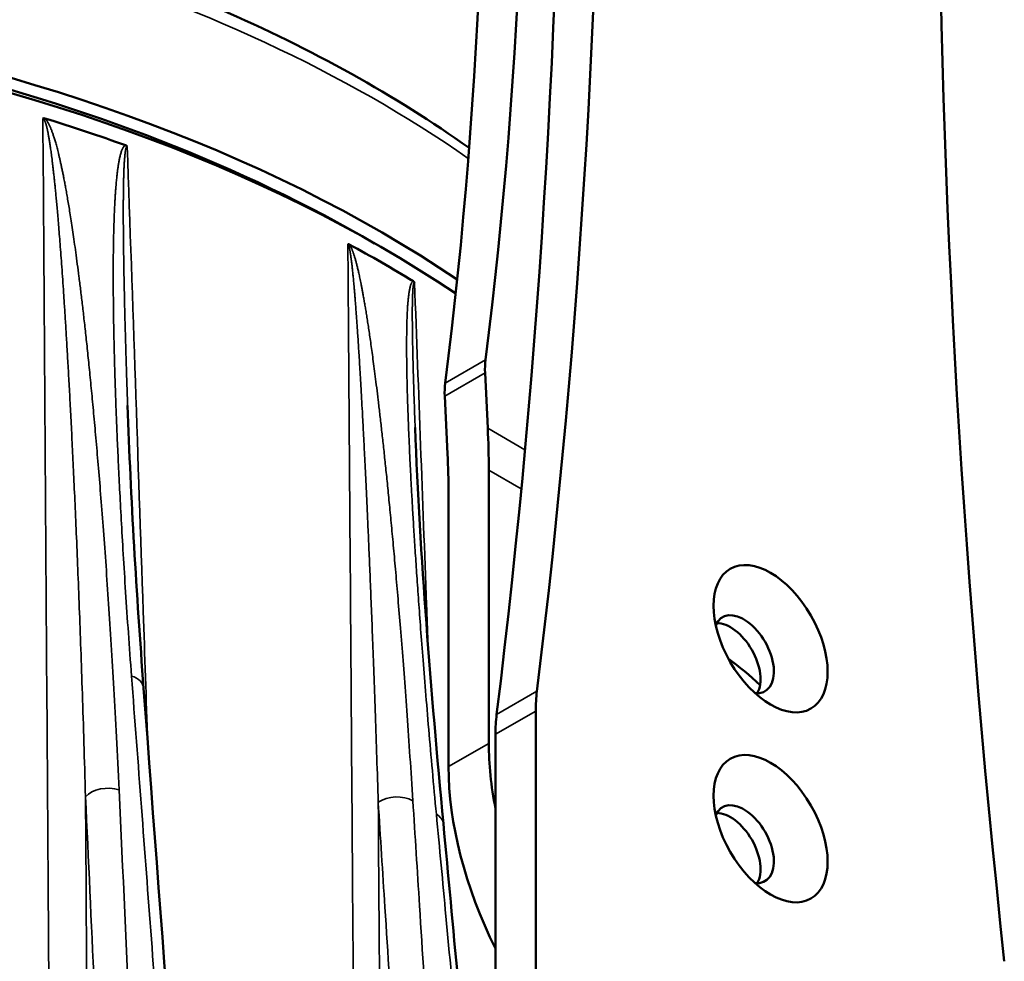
# Model space of a CAD drawing. Header units: millimetres. Extents: x 40 to 2195, y 40 to 1687.
# Tile 146 of 185: x 1577 to 1629, y 381 to 431. Entities that reach past the tile are written whole.
import ezdxf

# ---------------------------------------------------------------- set-up
doc = ezdxf.new("R2010")
doc.units = ezdxf.units.MM
doc.header["$LTSCALE"] = 8
doc.layers.add('Visible (ISO)', color=7, linetype='Continuous', lineweight=50)
doc.layers.add('Visible Narrow (ISO)', color=7, linetype='Continuous', lineweight=35)

msp = doc.modelspace()

# ---------------------------------------------------------------- linework, layer by layer
at = {"layer": 'Visible (ISO)'}
for p, q in [((1601.648, 409.041), (1601.506, 411.956)), ((1599.53, 407.684), (1599.381, 410.73)), ((1601.701, 392.441), (1601.701, 406.835)), ((1599.58, 391.216), (1599.58, 405.61)), ((1604.176, 377.834), (1604.176, 394.144)), ((1602.055, 376.609), (1602.055, 392.919))]:
    msp.add_line(p, q, dxfattribs=at)
for centre, major_axis, ratio, start_param, end_param in [((1208.196, 684.542), (282.5, -489.304), 0.57735, 0.653426, 0.91737), ((1352.126, 606.45), (-191.35, 299.415), 0.544888, 3.719619, 4.085234), ((1206.075, 683.318), (282.5, -489.304), 0.57735, 0.653426, 0.91737), ((1350.002, 605.224), (-191.35, 299.415), 0.544888, 3.719619, 4.085234), ((2024.905, 213.016), (-282.5, 489.304), 0.57735, 0.653426, 0.91737), ((1543.011, 388.766), (-74.974, 0), 0.57735, 3.848115, 6.274097), ((1543.011, 387.95), (-75, 0), 0.57735, 3.850137, 6.264668), ((1543.011, 388.766), (74, 0), 0.57735, 0.778664, 2.362929), ((1580.351, 422.102), (-2.148, 3.25), 0.140577, 6.113572, 6.26906), ((1543.011, 387.133), (-75.026, 0), 0.57735, 4.157063, 4.22254), ((1543.012, 387.951), (-73.998, 0), 0.57735, 3.945914, 3.945918), ((1543.011, 387.133), (-75.026, 0), 0.57735, 3.895266, 3.958723), ((1605.052, 409.909), (2.705, -4.222), 0.544852, 3.7185, 3.901038), ((1602.927, 408.683), (-2.705, 4.222), 0.544852, 0.576908, 0.759445), ((1566.346, 386.422), (25, 43.301), 0.57735, 5.497787, 5.55261), ((1566.346, 386.422), (-23.5, -40.703), 0.57735, 2.356194, 2.411018), ((1615.136, 397.136), (-1.125, 1.949), 0.57735, 2.737878, 6.6869), ((1614.429, 396.727), (1.125, -1.949), 0.57735, 0.319687, 2.821905), ((1613.015, 385.909), (-7.25, 12.557), 0.57735, 5.202611, 5.368744), ((1611.247, 390.062), (-5, 8.66), 0.57735, 0.653426, 0.785398), ((1609.126, 388.837), (5, -8.66), 0.57735, 3.795019, 3.926991), ((1613.015, 385.909), (-8, 13.856), 0.57735, 0.785398, 1.036054), ((1610.894, 384.684), (8, -13.856), 0.57735, 3.926991, 4.601121), ((1615.136, 387.133), (-1.125, 1.949), 0.57735, 2.737878, 6.6869), ((1614.429, 386.725), (1.125, -1.949), 0.57735, 0.319687, 2.821905)]:
    msp.add_ellipse(centre, major_axis=major_axis, ratio=ratio, start_param=start_param, end_param=end_param, dxfattribs=at)
for centre in [(1616.55, 397.952), (1616.55, 387.95)]:
    msp.add_ellipse(centre, major_axis=(-2.125, 3.681), ratio=0.57735, dxfattribs=at)
for points, knots in [([(1548.81, 439.578), (1555.76, 439.262), (1562.633, 438.375), (1575.7, 435.523), (1581.894, 433.557), (1592.37, 429.012), (1596.798, 426.552), (1600.667, 423.799)], [2.4347398, 2.4347398, 2.4347398, 2.4347398, 2.7176703, 2.7176703, 3.0006008, 3.0006008, 3.2453933, 3.2453933, 3.2453933, 3.2453933]), ([(1582.567, 423.941), (1582.583, 423.935), (1582.597, 423.928), (1582.612, 423.918), (1582.628, 423.908), (1582.644, 423.895), (1582.656, 423.877)], [0, 0, 0, 0, 0.5, 0.5, 0.5, 1, 1, 1, 1]), ([(1597.719, 416.776), (1597.732, 416.768), (1597.744, 416.759), (1597.756, 416.747), (1597.768, 416.735), (1597.781, 416.719), (1597.791, 416.7)], [0, 0, 0, 0, 0.5, 0.5, 0.5, 1, 1, 1, 1])]:
    msp.add_open_spline(points, degree=3, knots=knots, dxfattribs=at)
for points in [[(1594.277, 418.729), (1594.284, 418.733), (1594.297, 418.737), (1594.324, 418.733), (1594.343, 418.724), (1594.353, 418.719)], [(1582.672, 410.239), (1582.842, 405.319), (1583.14, 400.347), (1583.516, 395.351)], [(1597.821, 409.082), (1598.076, 402.291), (1598.648, 395.271), (1599.309, 388.214)], [(1583.516, 395.351), (1584.569, 381.354), (1585.622, 367.356), (1586.674, 353.358)], [(1599.309, 388.214), (1599.822, 382.734), (1600.335, 377.254), (1600.847, 371.774)]]:
    msp.add_open_spline(points, degree=3, dxfattribs=at)
at = {"layer": 'Visible Narrow (ISO)'}
for p, q in [((1601.529, 412.644), (1599.405, 411.418)), ((1601.506, 411.956), (1599.381, 410.73)), ((1601.648, 409.041), (1603.608, 407.909)), ((1601.701, 406.835), (1603.416, 405.845)), ((1604.237, 395.183), (1602.116, 393.958)), ((1604.176, 394.144), (1602.055, 392.919)), ((1599.58, 391.216), (1601.701, 392.441))]:
    msp.add_line(p, q, dxfattribs=at)
for centre, major_axis, ratio, start_param, end_param in [((1543.011, 395.749), (74.75, 0), 0.57735, 0.690804, 1.493263), ((1582.219, 395.254), (1.296, 0.098), 0.629194, 0, 0.98992), ((1581.58, 389.246), (1.299, 0.061), 0.640016, 1.022896, 2.589176), ((1596.797, 388.795), (1.297, 0.082), 0.635101, 0.758835, 2.316974), ((1598.015, 388.093), (1.294, 0.121), 0.615024, 0, 0.717795)]:
    msp.add_ellipse(centre, major_axis=major_axis, ratio=ratio, start_param=start_param, end_param=end_param, dxfattribs=at)
for points, knots in [([(1578.209, 425.356), (1578.273, 416.083), (1578.338, 406.708), (1578.402, 397.316), (1578.467, 387.925), (1578.532, 378.517), (1578.598, 368.835), (1578.708, 352.768), (1578.823, 335.923), (1578.944, 318.207), (1578.96, 315.919), (1578.975, 313.616), (1578.991, 311.3)], [0, 0, 0, 0, 0.25, 0.25, 0.25, 0.5, 0.5, 0.5, 0.9148575, 0.9148575, 0.9148575, 0.968443, 0.968443, 0.968443, 0.968443]), ([(1582.223, 389.987), (1582.178, 390.954), (1582.132, 391.882), (1582.086, 392.767), (1582.04, 393.653), (1581.994, 394.497), (1581.948, 395.306), (1581.902, 396.116), (1581.856, 396.89), (1581.81, 397.635), (1581.764, 398.379), (1581.718, 399.093), (1581.672, 399.784), (1581.626, 400.474), (1581.581, 401.141), (1581.535, 401.786), (1581.489, 402.43), (1581.444, 403.053), (1581.399, 403.65), (1581.354, 404.247), (1581.31, 404.818), (1581.267, 405.364), (1581.223, 405.91), (1581.181, 406.429), (1581.139, 406.927), (1581.097, 407.424), (1581.057, 407.899), (1581.017, 408.355), (1580.976, 408.811), (1580.937, 409.247), (1580.899, 409.666), (1580.86, 410.084), (1580.822, 410.485), (1580.785, 410.871), (1580.748, 411.256), (1580.712, 411.624), (1580.676, 411.978), (1580.641, 412.332), (1580.606, 412.672), (1580.572, 412.997), (1580.538, 413.323), (1580.504, 413.635), (1580.472, 413.935), (1580.439, 414.235), (1580.407, 414.523), (1580.375, 414.8), (1580.344, 415.077), (1580.313, 415.343), (1580.283, 415.6), (1580.253, 415.857), (1580.223, 416.104), (1580.194, 416.344), (1580.165, 416.583), (1580.136, 416.814), (1580.107, 417.038), (1580.079, 417.262), (1580.051, 417.479), (1580.023, 417.688), (1579.996, 417.897), (1579.969, 418.099), (1579.942, 418.293), (1579.915, 418.488), (1579.889, 418.675), (1579.864, 418.854), (1579.838, 419.034), (1579.813, 419.206), (1579.789, 419.371), (1579.765, 419.536), (1579.741, 419.693), (1579.718, 419.843), (1579.695, 419.993), (1579.673, 420.136), (1579.651, 420.273), (1579.63, 420.41), (1579.609, 420.54), (1579.588, 420.664), (1579.568, 420.789), (1579.548, 420.907), (1579.529, 421.02), (1579.509, 421.134), (1579.491, 421.242), (1579.473, 421.345), (1579.454, 421.448), (1579.437, 421.547), (1579.42, 421.641), (1579.402, 421.736), (1579.386, 421.826), (1579.369, 421.913), (1579.353, 422), (1579.337, 422.084), (1579.321, 422.165), (1579.306, 422.246), (1579.29, 422.323), (1579.275, 422.399), (1579.26, 422.474), (1579.245, 422.547), (1579.23, 422.618), (1579.216, 422.689), (1579.201, 422.758), (1579.187, 422.824), (1579.173, 422.891), (1579.159, 422.955), (1579.145, 423.017), (1579.131, 423.08), (1579.118, 423.14), (1579.104, 423.198), (1579.091, 423.257), (1579.078, 423.313), (1579.065, 423.368), (1579.052, 423.422), (1579.039, 423.475), (1579.026, 423.526), (1579.014, 423.577), (1579.001, 423.627), (1578.989, 423.674), (1578.977, 423.722), (1578.965, 423.768), (1578.953, 423.813), (1578.941, 423.857), (1578.93, 423.901), (1578.918, 423.942), (1578.907, 423.984), (1578.895, 424.024), (1578.884, 424.063), (1578.873, 424.102), (1578.862, 424.14), (1578.851, 424.176), (1578.841, 424.213), (1578.83, 424.248), (1578.82, 424.282), (1578.809, 424.316), (1578.799, 424.348), (1578.789, 424.38), (1578.778, 424.412), (1578.768, 424.442), (1578.759, 424.471), (1578.749, 424.501), (1578.739, 424.529), (1578.73, 424.557), (1578.72, 424.584), (1578.711, 424.61), (1578.701, 424.636), (1578.692, 424.662), (1578.683, 424.686), (1578.674, 424.71), (1578.665, 424.734), (1578.656, 424.757), (1578.647, 424.779), (1578.638, 424.801), (1578.629, 424.823), (1578.62, 424.844), (1578.611, 424.865), (1578.603, 424.885), (1578.594, 424.905), (1578.585, 424.925), (1578.577, 424.944), (1578.568, 424.962), (1578.559, 424.981), (1578.55, 424.999), (1578.542, 425.017), (1578.533, 425.035), (1578.524, 425.052), (1578.515, 425.07), (1578.506, 425.087), (1578.497, 425.104), (1578.487, 425.121), (1578.478, 425.137), (1578.468, 425.154), (1578.458, 425.171), (1578.448, 425.187), (1578.437, 425.203), (1578.426, 425.219), (1578.416, 425.235), (1578.404, 425.251), (1578.392, 425.267), (1578.38, 425.282), (1578.368, 425.297), (1578.354, 425.312), (1578.341, 425.327), (1578.326, 425.342), (1578.311, 425.356)], [0, 0, 0, 0, 0.016667, 0.016667, 0.016667, 0.033333, 0.033333, 0.033333, 0.05, 0.05, 0.05, 0.066667, 0.066667, 0.066667, 0.083333, 0.083333, 0.083333, 0.1, 0.1, 0.1, 0.116667, 0.116667, 0.116667, 0.133333, 0.133333, 0.133333, 0.15, 0.15, 0.15, 0.166667, 0.166667, 0.166667, 0.183333, 0.183333, 0.183333, 0.2, 0.2, 0.2, 0.216667, 0.216667, 0.216667, 0.233333, 0.233333, 0.233333, 0.25, 0.25, 0.25, 0.266667, 0.266667, 0.266667, 0.283333, 0.283333, 0.283333, 0.3, 0.3, 0.3, 0.316667, 0.316667, 0.316667, 0.333333, 0.333333, 0.333333, 0.35, 0.35, 0.35, 0.366667, 0.366667, 0.366667, 0.383333, 0.383333, 0.383333, 0.4, 0.4, 0.4, 0.416667, 0.416667, 0.416667, 0.433333, 0.433333, 0.433333, 0.45, 0.45, 0.45, 0.466667, 0.466667, 0.466667, 0.483333, 0.483333, 0.483333, 0.5, 0.5, 0.5, 0.516667, 0.516667, 0.516667, 0.533333, 0.533333, 0.533333, 0.55, 0.55, 0.55, 0.566667, 0.566667, 0.566667, 0.583333, 0.583333, 0.583333, 0.6, 0.6, 0.6, 0.616667, 0.616667, 0.616667, 0.633333, 0.633333, 0.633333, 0.65, 0.65, 0.65, 0.666667, 0.666667, 0.666667, 0.683333, 0.683333, 0.683333, 0.7, 0.7, 0.7, 0.716667, 0.716667, 0.716667, 0.733333, 0.733333, 0.733333, 0.75, 0.75, 0.75, 0.766667, 0.766667, 0.766667, 0.783333, 0.783333, 0.783333, 0.8, 0.8, 0.8, 0.816667, 0.816667, 0.816667, 0.833333, 0.833333, 0.833333, 0.85, 0.85, 0.85, 0.866667, 0.866667, 0.866667, 0.883333, 0.883333, 0.883333, 0.9, 0.9, 0.9, 0.916667, 0.916667, 0.916667, 0.933333, 0.933333, 0.933333, 0.95, 0.95, 0.95, 0.966667, 0.966667, 0.966667, 0.983333, 0.983333, 0.983333, 1, 1, 1, 1]), ([(1582.567, 423.941), (1582.549, 423.935), (1582.534, 423.925), (1582.52, 423.914), (1582.506, 423.902), (1582.492, 423.889), (1582.479, 423.874), (1582.465, 423.858), (1582.453, 423.84), (1582.441, 423.82), (1582.429, 423.8), (1582.417, 423.779), (1582.405, 423.755), (1582.394, 423.732), (1582.383, 423.707), (1582.373, 423.68), (1582.362, 423.654), (1582.352, 423.626), (1582.342, 423.598), (1582.333, 423.569), (1582.323, 423.539), (1582.314, 423.509), (1582.305, 423.478), (1582.297, 423.447), (1582.289, 423.416), (1582.28, 423.384), (1582.273, 423.351), (1582.265, 423.319), (1582.258, 423.286), (1582.25, 423.253), (1582.243, 423.22), (1582.237, 423.187), (1582.23, 423.154), (1582.224, 423.121), (1582.217, 423.088), (1582.211, 423.055), (1582.206, 423.022), (1582.2, 422.99), (1582.195, 422.958), (1582.19, 422.926), (1582.184, 422.894), (1582.179, 422.862), (1582.175, 422.831), (1582.17, 422.799), (1582.165, 422.768), (1582.161, 422.736), (1582.156, 422.705), (1582.152, 422.673), (1582.148, 422.64), (1582.143, 422.608), (1582.139, 422.575), (1582.135, 422.541), (1582.131, 422.507), (1582.127, 422.472), (1582.122, 422.436), (1582.118, 422.4), (1582.114, 422.363), (1582.11, 422.324), (1582.105, 422.285), (1582.101, 422.245), (1582.097, 422.202), (1582.092, 422.16), (1582.088, 422.115), (1582.084, 422.069), (1582.079, 422.022), (1582.075, 421.973), (1582.07, 421.922), (1582.066, 421.87), (1582.061, 421.816), (1582.056, 421.759), (1582.052, 421.701), (1582.047, 421.641), (1582.042, 421.577), (1582.038, 421.514), (1582.033, 421.447), (1582.028, 421.376), (1582.023, 421.305), (1582.018, 421.231), (1582.014, 421.152), (1582.009, 421.073), (1582.004, 420.991), (1582, 420.903), (1581.995, 420.816), (1581.99, 420.725), (1581.986, 420.628), (1581.981, 420.532), (1581.977, 420.43), (1581.972, 420.324), (1581.968, 420.217), (1581.964, 420.106), (1581.96, 419.988), (1581.955, 419.871), (1581.952, 419.748), (1581.948, 419.62), (1581.944, 419.491), (1581.941, 419.356), (1581.938, 419.215), (1581.934, 419.074), (1581.931, 418.926), (1581.929, 418.772), (1581.926, 418.618), (1581.924, 418.457), (1581.922, 418.289), (1581.92, 418.12), (1581.918, 417.945), (1581.917, 417.762), (1581.916, 417.578), (1581.915, 417.387), (1581.915, 417.187), (1581.915, 416.987), (1581.915, 416.778), (1581.916, 416.561), (1581.917, 416.344), (1581.919, 416.119), (1581.921, 415.889), (1581.923, 415.658), (1581.925, 415.421), (1581.929, 415.178), (1581.932, 414.935), (1581.936, 414.686), (1581.941, 414.428), (1581.945, 414.17), (1581.95, 413.904), (1581.957, 413.628), (1581.963, 413.352), (1581.97, 413.066), (1581.977, 412.769), (1581.985, 412.472), (1581.994, 412.164), (1582.004, 411.843), (1582.013, 411.522), (1582.024, 411.188), (1582.036, 410.84), (1582.048, 410.492), (1582.061, 410.13), (1582.076, 409.751), (1582.09, 409.373), (1582.106, 408.979), (1582.124, 408.566), (1582.142, 408.153), (1582.161, 407.722), (1582.182, 407.267), (1582.203, 406.813), (1582.227, 406.335), (1582.252, 405.829), (1582.278, 405.323), (1582.307, 404.788), (1582.338, 404.219), (1582.37, 403.65), (1582.404, 403.047), (1582.443, 402.409), (1582.481, 401.772), (1582.523, 401.099), (1582.569, 400.405), (1582.614, 399.71), (1582.662, 398.994), (1582.714, 398.258), (1582.766, 397.522), (1582.821, 396.766), (1582.879, 395.989)], [0.0000094, 0.0000094, 0.0000094, 0.0000094, 0.0188679, 0.0188679, 0.0188679, 0.0377358, 0.0377358, 0.0377358, 0.0566038, 0.0566038, 0.0566038, 0.0754717, 0.0754717, 0.0754717, 0.0943396, 0.0943396, 0.0943396, 0.1132075, 0.1132075, 0.1132075, 0.1320755, 0.1320755, 0.1320755, 0.1509434, 0.1509434, 0.1509434, 0.1698113, 0.1698113, 0.1698113, 0.1886792, 0.1886792, 0.1886792, 0.2075472, 0.2075472, 0.2075472, 0.2264151, 0.2264151, 0.2264151, 0.245283, 0.245283, 0.245283, 0.2641509, 0.2641509, 0.2641509, 0.2830189, 0.2830189, 0.2830189, 0.3018868, 0.3018868, 0.3018868, 0.3207547, 0.3207547, 0.3207547, 0.3396226, 0.3396226, 0.3396226, 0.3584906, 0.3584906, 0.3584906, 0.3773585, 0.3773585, 0.3773585, 0.3962264, 0.3962264, 0.3962264, 0.4150943, 0.4150943, 0.4150943, 0.4339623, 0.4339623, 0.4339623, 0.4528302, 0.4528302, 0.4528302, 0.4716981, 0.4716981, 0.4716981, 0.490566, 0.490566, 0.490566, 0.509434, 0.509434, 0.509434, 0.5283019, 0.5283019, 0.5283019, 0.5471698, 0.5471698, 0.5471698, 0.5660377, 0.5660377, 0.5660377, 0.5849057, 0.5849057, 0.5849057, 0.6037736, 0.6037736, 0.6037736, 0.6226415, 0.6226415, 0.6226415, 0.6415094, 0.6415094, 0.6415094, 0.6603774, 0.6603774, 0.6603774, 0.6792453, 0.6792453, 0.6792453, 0.6981132, 0.6981132, 0.6981132, 0.7169811, 0.7169811, 0.7169811, 0.7358491, 0.7358491, 0.7358491, 0.754717, 0.754717, 0.754717, 0.7735849, 0.7735849, 0.7735849, 0.7924528, 0.7924528, 0.7924528, 0.8113208, 0.8113208, 0.8113208, 0.8301887, 0.8301887, 0.8301887, 0.8490566, 0.8490566, 0.8490566, 0.8679245, 0.8679245, 0.8679245, 0.8867925, 0.8867925, 0.8867925, 0.9056604, 0.9056604, 0.9056604, 0.9245283, 0.9245283, 0.9245283, 0.9433962, 0.9433962, 0.9433962, 0.9622642, 0.9622642, 0.9622642, 0.9811321, 0.9811321, 0.9811321, 1, 1, 1, 1]), ([(1582.656, 423.877), (1582.647, 423.881), (1582.638, 423.878), (1582.631, 423.872), (1582.623, 423.866), (1582.616, 423.855), (1582.609, 423.843), (1582.603, 423.83), (1582.597, 423.815), (1582.592, 423.798), (1582.586, 423.78), (1582.581, 423.761), (1582.576, 423.74), (1582.571, 423.718), (1582.566, 423.695), (1582.562, 423.67), (1582.557, 423.644), (1582.553, 423.617), (1582.549, 423.588), (1582.545, 423.559), (1582.541, 423.529), (1582.537, 423.498), (1582.534, 423.467), (1582.53, 423.435), (1582.527, 423.402), (1582.524, 423.369), (1582.52, 423.335), (1582.518, 423.3), (1582.515, 423.266), (1582.512, 423.231), (1582.509, 423.195), (1582.507, 423.159), (1582.504, 423.124), (1582.502, 423.087), (1582.5, 423.051), (1582.497, 423.015), (1582.495, 422.979), (1582.493, 422.943), (1582.491, 422.907), (1582.49, 422.872), (1582.488, 422.836), (1582.486, 422.801), (1582.484, 422.766), (1582.483, 422.731), (1582.481, 422.697), (1582.48, 422.663), (1582.479, 422.629), (1582.477, 422.595), (1582.476, 422.561), (1582.475, 422.527), (1582.474, 422.493), (1582.472, 422.458), (1582.471, 422.423), (1582.47, 422.388), (1582.469, 422.353), (1582.468, 422.317), (1582.467, 422.28), (1582.466, 422.242), (1582.465, 422.204), (1582.464, 422.165), (1582.463, 422.125), (1582.462, 422.084), (1582.461, 422.042), (1582.46, 421.998), (1582.459, 421.954), (1582.458, 421.908), (1582.457, 421.859), (1582.456, 421.811), (1582.455, 421.76), (1582.455, 421.707), (1582.454, 421.653), (1582.453, 421.597), (1582.452, 421.538), (1582.451, 421.479), (1582.451, 421.416), (1582.45, 421.351), (1582.449, 421.285), (1582.449, 421.216), (1582.448, 421.142), (1582.448, 421.069), (1582.447, 420.992), (1582.447, 420.911), (1582.447, 420.83), (1582.446, 420.744), (1582.446, 420.654), (1582.446, 420.564), (1582.446, 420.469), (1582.446, 420.37), (1582.446, 420.27), (1582.446, 420.165), (1582.447, 420.055), (1582.447, 419.945), (1582.447, 419.829), (1582.448, 419.708), (1582.449, 419.587), (1582.45, 419.46), (1582.451, 419.327), (1582.452, 419.193), (1582.453, 419.054), (1582.455, 418.908), (1582.456, 418.762), (1582.458, 418.61), (1582.46, 418.45), (1582.462, 418.29), (1582.465, 418.124), (1582.468, 417.95), (1582.47, 417.776), (1582.473, 417.594), (1582.477, 417.405), (1582.48, 417.215), (1582.484, 417.017), (1582.488, 416.81), (1582.492, 416.603), (1582.496, 416.387), (1582.501, 416.163), (1582.506, 415.938), (1582.511, 415.705), (1582.517, 415.465), (1582.523, 415.226), (1582.529, 414.98), (1582.535, 414.728), (1582.542, 414.475), (1582.549, 414.217), (1582.556, 413.949), (1582.564, 413.682), (1582.571, 413.406), (1582.58, 413.121), (1582.588, 412.835), (1582.597, 412.54), (1582.607, 412.232), (1582.616, 411.925), (1582.626, 411.606), (1582.637, 411.274), (1582.648, 410.943), (1582.66, 410.599), (1582.672, 410.239)], [0, 0, 0, 0, 0.0185185, 0.0185185, 0.0185185, 0.037037, 0.037037, 0.037037, 0.0555556, 0.0555556, 0.0555556, 0.0740741, 0.0740741, 0.0740741, 0.0925926, 0.0925926, 0.0925926, 0.1111111, 0.1111111, 0.1111111, 0.1296296, 0.1296296, 0.1296296, 0.1481481, 0.1481481, 0.1481481, 0.1666667, 0.1666667, 0.1666667, 0.1851852, 0.1851852, 0.1851852, 0.2037037, 0.2037037, 0.2037037, 0.2222222, 0.2222222, 0.2222222, 0.2407407, 0.2407407, 0.2407407, 0.2592593, 0.2592593, 0.2592593, 0.2777778, 0.2777778, 0.2777778, 0.2962963, 0.2962963, 0.2962963, 0.3148148, 0.3148148, 0.3148148, 0.3333333, 0.3333333, 0.3333333, 0.3518519, 0.3518519, 0.3518519, 0.3703704, 0.3703704, 0.3703704, 0.3888889, 0.3888889, 0.3888889, 0.4074074, 0.4074074, 0.4074074, 0.4259259, 0.4259259, 0.4259259, 0.4444444, 0.4444444, 0.4444444, 0.462963, 0.462963, 0.462963, 0.4814815, 0.4814815, 0.4814815, 0.5, 0.5, 0.5, 0.5185185, 0.5185185, 0.5185185, 0.537037, 0.537037, 0.537037, 0.5555556, 0.5555556, 0.5555556, 0.5740741, 0.5740741, 0.5740741, 0.5925926, 0.5925926, 0.5925926, 0.6111111, 0.6111111, 0.6111111, 0.6296296, 0.6296296, 0.6296296, 0.6481481, 0.6481481, 0.6481481, 0.6666667, 0.6666667, 0.6666667, 0.6851852, 0.6851852, 0.6851852, 0.7037037, 0.7037037, 0.7037037, 0.7222222, 0.7222222, 0.7222222, 0.7407407, 0.7407407, 0.7407407, 0.7592593, 0.7592593, 0.7592593, 0.7777778, 0.7777778, 0.7777778, 0.7962963, 0.7962963, 0.7962963, 0.8148148, 0.8148148, 0.8148148, 0.8332943, 0.8332943, 0.8332943, 0.8332943]), ([(1583.732, 392.477), (1583.654, 394.77), (1583.575, 397.075), (1583.495, 399.404), (1583.223, 407.331), (1582.942, 415.555), (1582.656, 423.877)], [0.5687034, 0.5687034, 0.5687034, 0.5687034, 0.6666667, 0.6666667, 0.6666667, 1, 1, 1, 1]), ([(1594.277, 418.729), (1594.325, 412.357), (1594.373, 405.839), (1594.421, 399.246), (1594.424, 398.839), (1594.427, 398.431), (1594.43, 398.023), (1594.481, 391.166), (1594.531, 384.232), (1594.584, 376.984), (1594.585, 376.823), (1594.586, 376.661), (1594.587, 376.5), (1594.638, 369.52), (1594.691, 362.245), (1594.744, 354.746)], [0, 0, 0, 0, 0.3139343, 0.3139343, 0.3139343, 0.3333333, 0.3333333, 0.3333333, 0.6594137, 0.6594137, 0.6594137, 0.6666667, 0.6666667, 0.6666667, 0.9800433, 0.9800433, 0.9800433, 0.9800433]), ([(1597.703, 389.422), (1597.653, 390.218), (1597.602, 390.989), (1597.551, 391.738), (1597.501, 392.487), (1597.45, 393.215), (1597.4, 393.909), (1597.35, 394.603), (1597.301, 395.262), (1597.254, 395.889), (1597.206, 396.515), (1597.16, 397.109), (1597.115, 397.674), (1597.07, 398.239), (1597.027, 398.776), (1596.984, 399.289), (1596.941, 399.801), (1596.9, 400.289), (1596.86, 400.756), (1596.819, 401.224), (1596.78, 401.67), (1596.741, 402.098), (1596.703, 402.527), (1596.665, 402.937), (1596.629, 403.331), (1596.592, 403.724), (1596.557, 404.102), (1596.522, 404.464), (1596.487, 404.827), (1596.453, 405.175), (1596.419, 405.51), (1596.386, 405.845), (1596.353, 406.168), (1596.322, 406.479), (1596.29, 406.791), (1596.258, 407.091), (1596.227, 407.382), (1596.197, 407.674), (1596.166, 407.956), (1596.136, 408.231), (1596.106, 408.506), (1596.076, 408.774), (1596.047, 409.036), (1596.017, 409.299), (1595.988, 409.555), (1595.959, 409.802), (1595.93, 410.05), (1595.902, 410.289), (1595.875, 410.517), (1595.847, 410.745), (1595.821, 410.963), (1595.795, 411.17), (1595.77, 411.378), (1595.745, 411.575), (1595.721, 411.764), (1595.697, 411.952), (1595.673, 412.131), (1595.651, 412.303), (1595.628, 412.474), (1595.606, 412.638), (1595.585, 412.794), (1595.564, 412.95), (1595.544, 413.099), (1595.524, 413.242), (1595.504, 413.385), (1595.484, 413.522), (1595.465, 413.654), (1595.446, 413.786), (1595.428, 413.913), (1595.41, 414.035), (1595.392, 414.158), (1595.374, 414.276), (1595.357, 414.391), (1595.339, 414.505), (1595.322, 414.616), (1595.306, 414.722), (1595.289, 414.829), (1595.273, 414.932), (1595.257, 415.032), (1595.241, 415.131), (1595.225, 415.227), (1595.21, 415.319), (1595.194, 415.411), (1595.179, 415.5), (1595.165, 415.586), (1595.15, 415.671), (1595.136, 415.753), (1595.122, 415.832), (1595.108, 415.91), (1595.095, 415.986), (1595.082, 416.058), (1595.068, 416.131), (1595.056, 416.2), (1595.043, 416.266), (1595.031, 416.333), (1595.019, 416.396), (1595.007, 416.457), (1594.995, 416.518), (1594.984, 416.576), (1594.973, 416.631), (1594.962, 416.687), (1594.951, 416.74), (1594.941, 416.791), (1594.931, 416.842), (1594.92, 416.891), (1594.911, 416.938), (1594.901, 416.985), (1594.891, 417.029), (1594.882, 417.072), (1594.873, 417.116), (1594.863, 417.157), (1594.855, 417.197), (1594.846, 417.236), (1594.837, 417.275), (1594.829, 417.312), (1594.82, 417.348), (1594.812, 417.384), (1594.804, 417.419), (1594.796, 417.453), (1594.787, 417.487), (1594.78, 417.52), (1594.772, 417.552), (1594.764, 417.584), (1594.756, 417.616), (1594.748, 417.647), (1594.74, 417.678), (1594.732, 417.708), (1594.724, 417.739), (1594.716, 417.769), (1594.708, 417.799), (1594.7, 417.829), (1594.692, 417.859), (1594.684, 417.888), (1594.676, 417.917), (1594.667, 417.946), (1594.659, 417.975), (1594.651, 418.003), (1594.643, 418.031), (1594.635, 418.058), (1594.626, 418.084), (1594.618, 418.11), (1594.611, 418.135), (1594.603, 418.16), (1594.595, 418.184), (1594.587, 418.207), (1594.58, 418.23), (1594.572, 418.252), (1594.565, 418.273), (1594.557, 418.294), (1594.55, 418.314), (1594.543, 418.334), (1594.536, 418.353), (1594.529, 418.372), (1594.522, 418.39), (1594.515, 418.408), (1594.508, 418.426), (1594.5, 418.443), (1594.493, 418.461), (1594.486, 418.479), (1594.478, 418.496), (1594.47, 418.513), (1594.462, 418.531), (1594.454, 418.549), (1594.445, 418.567), (1594.436, 418.586), (1594.425, 418.605), (1594.415, 418.624), (1594.404, 418.644), (1594.392, 418.663), (1594.38, 418.683), (1594.367, 418.701), (1594.353, 418.719)], [0, 0, 0, 0, 0.017544, 0.017544, 0.017544, 0.035088, 0.035088, 0.035088, 0.052632, 0.052632, 0.052632, 0.070175, 0.070175, 0.070175, 0.087719, 0.087719, 0.087719, 0.105263, 0.105263, 0.105263, 0.122807, 0.122807, 0.122807, 0.140351, 0.140351, 0.140351, 0.157895, 0.157895, 0.157895, 0.175439, 0.175439, 0.175439, 0.192982, 0.192982, 0.192982, 0.210526, 0.210526, 0.210526, 0.22807, 0.22807, 0.22807, 0.245614, 0.245614, 0.245614, 0.263158, 0.263158, 0.263158, 0.280702, 0.280702, 0.280702, 0.298246, 0.298246, 0.298246, 0.315789, 0.315789, 0.315789, 0.333333, 0.333333, 0.333333, 0.350877, 0.350877, 0.350877, 0.368421, 0.368421, 0.368421, 0.385965, 0.385965, 0.385965, 0.403509, 0.403509, 0.403509, 0.421053, 0.421053, 0.421053, 0.438596, 0.438596, 0.438596, 0.45614, 0.45614, 0.45614, 0.473684, 0.473684, 0.473684, 0.491228, 0.491228, 0.491228, 0.508772, 0.508772, 0.508772, 0.526316, 0.526316, 0.526316, 0.54386, 0.54386, 0.54386, 0.561404, 0.561404, 0.561404, 0.578947, 0.578947, 0.578947, 0.596491, 0.596491, 0.596491, 0.614035, 0.614035, 0.614035, 0.631579, 0.631579, 0.631579, 0.649123, 0.649123, 0.649123, 0.666667, 0.666667, 0.666667, 0.684211, 0.684211, 0.684211, 0.701754, 0.701754, 0.701754, 0.719298, 0.719298, 0.719298, 0.736842, 0.736842, 0.736842, 0.754386, 0.754386, 0.754386, 0.77193, 0.77193, 0.77193, 0.789474, 0.789474, 0.789474, 0.807018, 0.807018, 0.807018, 0.824561, 0.824561, 0.824561, 0.842105, 0.842105, 0.842105, 0.859649, 0.859649, 0.859649, 0.877193, 0.877193, 0.877193, 0.894737, 0.894737, 0.894737, 0.912281, 0.912281, 0.912281, 0.929825, 0.929825, 0.929825, 0.947368, 0.947368, 0.947368, 0.964912, 0.964912, 0.964912, 0.982456, 0.982456, 0.982456, 1, 1, 1, 1]), ([(1597.719, 416.776), (1597.705, 416.773), (1597.694, 416.765), (1597.683, 416.755), (1597.672, 416.746), (1597.661, 416.734), (1597.652, 416.721), (1597.642, 416.707), (1597.632, 416.69), (1597.623, 416.672), (1597.615, 416.654), (1597.606, 416.634), (1597.598, 416.612), (1597.589, 416.59), (1597.582, 416.566), (1597.574, 416.541), (1597.567, 416.516), (1597.56, 416.49), (1597.553, 416.462), (1597.546, 416.435), (1597.54, 416.407), (1597.534, 416.377), (1597.528, 416.348), (1597.522, 416.318), (1597.517, 416.287), (1597.511, 416.257), (1597.506, 416.225), (1597.501, 416.193), (1597.497, 416.162), (1597.492, 416.13), (1597.488, 416.097), (1597.483, 416.065), (1597.479, 416.033), (1597.475, 416.001), (1597.472, 415.968), (1597.468, 415.936), (1597.465, 415.904), (1597.461, 415.872), (1597.458, 415.841), (1597.455, 415.81), (1597.452, 415.778), (1597.449, 415.747), (1597.447, 415.717), (1597.444, 415.686), (1597.441, 415.655), (1597.439, 415.624), (1597.436, 415.593), (1597.434, 415.561), (1597.432, 415.529), (1597.429, 415.497), (1597.427, 415.465), (1597.425, 415.431), (1597.423, 415.398), (1597.421, 415.363), (1597.419, 415.328), (1597.416, 415.292), (1597.414, 415.256), (1597.412, 415.217), (1597.41, 415.179), (1597.408, 415.139), (1597.406, 415.097), (1597.404, 415.055), (1597.402, 415.011), (1597.401, 414.965), (1597.399, 414.919), (1597.397, 414.87), (1597.395, 414.819), (1597.393, 414.768), (1597.391, 414.714), (1597.39, 414.658), (1597.388, 414.601), (1597.386, 414.541), (1597.385, 414.478), (1597.383, 414.415), (1597.382, 414.348), (1597.38, 414.278), (1597.379, 414.208), (1597.378, 414.133), (1597.377, 414.055), (1597.376, 413.977), (1597.375, 413.895), (1597.374, 413.808), (1597.373, 413.721), (1597.373, 413.63), (1597.372, 413.534), (1597.372, 413.438), (1597.372, 413.337), (1597.372, 413.231), (1597.373, 413.124), (1597.373, 413.013), (1597.374, 412.896), (1597.375, 412.779), (1597.376, 412.656), (1597.377, 412.528), (1597.379, 412.399), (1597.381, 412.265), (1597.383, 412.123), (1597.386, 411.982), (1597.388, 411.835), (1597.392, 411.681), (1597.395, 411.526), (1597.399, 411.365), (1597.403, 411.197), (1597.407, 411.028), (1597.412, 410.853), (1597.417, 410.669), (1597.423, 410.485), (1597.429, 410.294), (1597.436, 410.093), (1597.442, 409.893), (1597.45, 409.683), (1597.458, 409.466), (1597.466, 409.248), (1597.475, 409.022), (1597.485, 408.791), (1597.495, 408.559), (1597.505, 408.322), (1597.516, 408.077), (1597.527, 407.833), (1597.539, 407.583), (1597.551, 407.324), (1597.564, 407.064), (1597.577, 406.797), (1597.592, 406.519), (1597.606, 406.242), (1597.622, 405.954), (1597.638, 405.656), (1597.655, 405.357), (1597.672, 405.047), (1597.691, 404.723), (1597.71, 404.4), (1597.73, 404.064), (1597.752, 403.713), (1597.774, 403.363), (1597.797, 402.997), (1597.821, 402.616), (1597.846, 402.235), (1597.873, 401.837), (1597.901, 401.421), (1597.929, 401.005), (1597.96, 400.57), (1597.992, 400.111), (1598.025, 399.653), (1598.06, 399.17), (1598.098, 398.659), (1598.136, 398.148), (1598.178, 397.608), (1598.223, 397.033), (1598.267, 396.459), (1598.316, 395.849), (1598.369, 395.205), (1598.422, 394.56), (1598.479, 393.88), (1598.539, 393.177), (1598.599, 392.475), (1598.663, 391.75), (1598.73, 391.005), (1598.796, 390.26), (1598.867, 389.494), (1598.94, 388.708)], [0.0000131, 0.0000131, 0.0000131, 0.0000131, 0.0188679, 0.0188679, 0.0188679, 0.0377358, 0.0377358, 0.0377358, 0.0566038, 0.0566038, 0.0566038, 0.0754717, 0.0754717, 0.0754717, 0.0943396, 0.0943396, 0.0943396, 0.1132075, 0.1132075, 0.1132075, 0.1320755, 0.1320755, 0.1320755, 0.1509434, 0.1509434, 0.1509434, 0.1698113, 0.1698113, 0.1698113, 0.1886792, 0.1886792, 0.1886792, 0.2075472, 0.2075472, 0.2075472, 0.2264151, 0.2264151, 0.2264151, 0.245283, 0.245283, 0.245283, 0.2641509, 0.2641509, 0.2641509, 0.2830189, 0.2830189, 0.2830189, 0.3018868, 0.3018868, 0.3018868, 0.3207547, 0.3207547, 0.3207547, 0.3396226, 0.3396226, 0.3396226, 0.3584906, 0.3584906, 0.3584906, 0.3773585, 0.3773585, 0.3773585, 0.3962264, 0.3962264, 0.3962264, 0.4150943, 0.4150943, 0.4150943, 0.4339623, 0.4339623, 0.4339623, 0.4528302, 0.4528302, 0.4528302, 0.4716981, 0.4716981, 0.4716981, 0.490566, 0.490566, 0.490566, 0.509434, 0.509434, 0.509434, 0.5283019, 0.5283019, 0.5283019, 0.5471698, 0.5471698, 0.5471698, 0.5660377, 0.5660377, 0.5660377, 0.5849057, 0.5849057, 0.5849057, 0.6037736, 0.6037736, 0.6037736, 0.6226415, 0.6226415, 0.6226415, 0.6415094, 0.6415094, 0.6415094, 0.6603774, 0.6603774, 0.6603774, 0.6792453, 0.6792453, 0.6792453, 0.6981132, 0.6981132, 0.6981132, 0.7169811, 0.7169811, 0.7169811, 0.7358491, 0.7358491, 0.7358491, 0.754717, 0.754717, 0.754717, 0.7735849, 0.7735849, 0.7735849, 0.7924528, 0.7924528, 0.7924528, 0.8113208, 0.8113208, 0.8113208, 0.8301887, 0.8301887, 0.8301887, 0.8490566, 0.8490566, 0.8490566, 0.8679245, 0.8679245, 0.8679245, 0.8867925, 0.8867925, 0.8867925, 0.9056604, 0.9056604, 0.9056604, 0.9245283, 0.9245283, 0.9245283, 0.9433962, 0.9433962, 0.9433962, 0.9622642, 0.9622642, 0.9622642, 0.9811321, 0.9811321, 0.9811321, 1, 1, 1, 1]), ([(1597.791, 416.7), (1597.784, 416.705), (1597.777, 416.704), (1597.771, 416.698), (1597.765, 416.693), (1597.759, 416.684), (1597.755, 416.672), (1597.75, 416.66), (1597.745, 416.646), (1597.741, 416.629), (1597.737, 416.613), (1597.734, 416.594), (1597.73, 416.573), (1597.727, 416.553), (1597.723, 416.53), (1597.72, 416.505), (1597.717, 416.48), (1597.714, 416.453), (1597.712, 416.425), (1597.709, 416.397), (1597.707, 416.367), (1597.704, 416.337), (1597.702, 416.306), (1597.7, 416.274), (1597.698, 416.241), (1597.696, 416.209), (1597.694, 416.175), (1597.693, 416.141), (1597.691, 416.107), (1597.689, 416.072), (1597.688, 416.037), (1597.687, 416.002), (1597.685, 415.966), (1597.684, 415.93), (1597.683, 415.894), (1597.682, 415.858), (1597.681, 415.822), (1597.68, 415.787), (1597.68, 415.751), (1597.679, 415.715), (1597.678, 415.68), (1597.678, 415.645), (1597.677, 415.61), (1597.676, 415.576), (1597.676, 415.542), (1597.676, 415.508), (1597.675, 415.474), (1597.675, 415.44), (1597.674, 415.406), (1597.674, 415.372), (1597.674, 415.338), (1597.674, 415.304), (1597.673, 415.269), (1597.673, 415.234), (1597.673, 415.199), (1597.673, 415.178), (1597.673, 415.157), (1597.673, 415.135), (1597.673, 415.12), (1597.673, 415.104), (1597.673, 415.088), (1597.673, 415.051), (1597.673, 415.012), (1597.673, 414.971), (1597.673, 414.931), (1597.673, 414.889), (1597.673, 414.845), (1597.673, 414.8), (1597.673, 414.754), (1597.674, 414.706), (1597.674, 414.658), (1597.674, 414.607), (1597.675, 414.554), (1597.675, 414.5), (1597.676, 414.444), (1597.676, 414.385), (1597.677, 414.326), (1597.678, 414.263), (1597.678, 414.198), (1597.679, 414.132), (1597.68, 414.063), (1597.681, 413.989), (1597.682, 413.916), (1597.683, 413.839), (1597.685, 413.758), (1597.686, 413.676), (1597.688, 413.591), (1597.689, 413.501), (1597.691, 413.41), (1597.693, 413.316), (1597.695, 413.216), (1597.697, 413.116), (1597.699, 413.011), (1597.702, 412.901), (1597.704, 412.79), (1597.707, 412.674), (1597.71, 412.553), (1597.713, 412.431), (1597.717, 412.304), (1597.72, 412.17), (1597.724, 412.037), (1597.728, 411.897), (1597.732, 411.751), (1597.736, 411.604), (1597.741, 411.451), (1597.746, 411.291), (1597.75, 411.131), (1597.756, 410.964), (1597.761, 410.789), (1597.767, 410.614), (1597.773, 410.432), (1597.78, 410.242), (1597.786, 410.051), (1597.793, 409.853), (1597.801, 409.645), (1597.807, 409.464), (1597.814, 409.277), (1597.821, 409.082)], [0, 0, 0, 0, 0.0185185, 0.0185185, 0.0185185, 0.037037, 0.037037, 0.037037, 0.0555556, 0.0555556, 0.0555556, 0.0740741, 0.0740741, 0.0740741, 0.0925926, 0.0925926, 0.0925926, 0.1111111, 0.1111111, 0.1111111, 0.1296296, 0.1296296, 0.1296296, 0.1481481, 0.1481481, 0.1481481, 0.1666667, 0.1666667, 0.1666667, 0.1851852, 0.1851852, 0.1851852, 0.2037037, 0.2037037, 0.2037037, 0.2222222, 0.2222222, 0.2222222, 0.2407407, 0.2407407, 0.2407407, 0.2592593, 0.2592593, 0.2592593, 0.2777778, 0.2777778, 0.2777778, 0.2962963, 0.2962963, 0.2962963, 0.3148148, 0.3148148, 0.3148148, 0.3333333, 0.3333333, 0.3333333, 0.3441335, 0.3441335, 0.3441335, 0.3518519, 0.3518519, 0.3518519, 0.3703704, 0.3703704, 0.3703704, 0.3888889, 0.3888889, 0.3888889, 0.4074074, 0.4074074, 0.4074074, 0.4259259, 0.4259259, 0.4259259, 0.4444444, 0.4444444, 0.4444444, 0.462963, 0.462963, 0.462963, 0.4814815, 0.4814815, 0.4814815, 0.5, 0.5, 0.5, 0.5185185, 0.5185185, 0.5185185, 0.537037, 0.537037, 0.537037, 0.5555556, 0.5555556, 0.5555556, 0.5740741, 0.5740741, 0.5740741, 0.5925926, 0.5925926, 0.5925926, 0.6111111, 0.6111111, 0.6111111, 0.6296296, 0.6296296, 0.6296296, 0.6481481, 0.6481481, 0.6481481, 0.6666667, 0.6666667, 0.6666667, 0.6851852, 0.6851852, 0.6851852, 0.7012932, 0.7012932, 0.7012932, 0.7012932]), ([(1598.495, 397.796), (1598.471, 398.44), (1598.447, 399.086), (1598.423, 399.734), (1598.218, 405.262), (1598.006, 410.934), (1597.791, 416.7)], [0.7207062, 0.7207062, 0.7207062, 0.7207062, 0.75, 0.75, 0.75, 1, 1, 1, 1]), ([(1582.879, 395.989), (1583.227, 391.392), (1583.576, 386.772), (1583.926, 382.129), (1584.277, 377.486), (1584.629, 372.82), (1584.983, 368.13), (1585.337, 363.441), (1585.692, 358.728), (1586.049, 353.991)], [0, 0, 0, 0, 0.3333333, 0.3333333, 0.3333333, 0.6666667, 0.6666667, 0.6666667, 1, 1, 1, 1]), ([(1584.137, 310.687), (1583.72, 319.631), (1583.305, 328.518), (1582.894, 337.346), (1582.85, 338.277), (1582.807, 339.207), (1582.763, 340.137), (1582.396, 348.023), (1582.03, 355.863), (1581.666, 363.657), (1581.572, 365.666), (1581.479, 367.672), (1581.385, 369.675), (1581.073, 376.36), (1580.763, 383.012), (1580.454, 389.631)], [0.0000002, 0.0000002, 0.0000002, 0.0000002, 0.3333333, 0.3333333, 0.3333333, 0.368493, 0.368493, 0.368493, 0.6666667, 0.6666667, 0.6666667, 0.7435111, 0.7435111, 0.7435111, 1, 1, 1, 1]), ([(1580.454, 389.631), (1580.511, 381.143), (1580.569, 372.446), (1580.629, 363.572), (1580.688, 354.698), (1580.748, 345.648), (1580.811, 336.322), (1580.866, 328.014), (1580.923, 319.487), (1580.981, 310.765)], [0, 0, 0, 0, 0.3333333, 0.3333333, 0.3333333, 0.6666667, 0.6666667, 0.6666667, 0.9636445, 0.9636445, 0.9636445, 0.9636445]), ([(1585.895, 311.047), (1585.479, 319.991), (1585.065, 328.877), (1584.655, 337.705), (1584.244, 346.533), (1583.837, 355.302), (1583.431, 364.015), (1583.026, 372.729), (1582.623, 381.386), (1582.223, 389.987)], [0, 0, 0, 0, 0.333333, 0.333333, 0.333333, 0.666667, 0.666667, 0.666667, 1, 1, 1, 1]), ([(1598.003, 355.808), (1597.784, 359.281), (1597.564, 362.742), (1597.346, 366.19), (1597.286, 367.137), (1597.226, 368.083), (1597.166, 369.028), (1596.852, 373.983), (1596.54, 378.913), (1596.229, 383.816), (1596.112, 385.662), (1595.995, 387.505), (1595.878, 389.345)], [0.0379952, 0.0379952, 0.0379952, 0.0379952, 0.3333333, 0.3333333, 0.3333333, 0.4144427, 0.4144427, 0.4144427, 0.8397949, 0.8397949, 0.8397949, 1, 1, 1, 1]), ([(1595.878, 389.345), (1595.907, 385.326), (1595.936, 381.214), (1595.966, 377.009), (1596.016, 369.85), (1596.069, 362.421), (1596.122, 354.722)], [0, 0, 0, 0, 0.3565929, 0.3565929, 0.3565929, 0.9636813, 0.9636813, 0.9636813, 0.9636813]), ([(1599.13, 366.818), (1599.082, 367.582), (1599.034, 368.345), (1598.986, 369.108), (1598.673, 374.063), (1598.362, 378.992), (1598.052, 383.894), (1597.936, 385.74), (1597.819, 387.583), (1597.703, 389.422)], [0.3489715, 0.3489715, 0.3489715, 0.3489715, 0.4144427, 0.4144427, 0.4144427, 0.8397949, 0.8397949, 0.8397949, 1, 1, 1, 1]), ([(1598.94, 388.708), (1599.108, 386.924), (1599.276, 385.136), (1599.444, 383.345), (1599.826, 379.265), (1600.211, 375.167), (1600.597, 371.051)], [0, 0, 0, 0, 0.1525644, 0.1525644, 0.1525644, 0.5001458, 0.5001458, 0.5001458, 0.5001458])]:
    msp.add_open_spline(points, degree=3, knots=knots, dxfattribs=at)
for points in [[(1580.454, 389.631), (1580.427, 390.614), (1580.372, 392.501), (1580.289, 395.075), (1580.208, 397.435), (1580.128, 399.61), (1580.048, 401.639), (1579.969, 403.532), (1579.893, 405.269), (1579.82, 406.849), (1579.751, 408.291), (1579.684, 409.615), (1579.62, 410.832), (1579.558, 411.95), (1579.5, 412.978), (1579.443, 413.923), (1579.39, 414.794), (1579.338, 415.599), (1579.289, 416.347), (1579.241, 417.045), (1579.194, 417.699), (1579.149, 418.308), (1579.106, 418.872), (1579.064, 419.39), (1579.025, 419.864), (1578.988, 420.295), (1578.954, 420.687), (1578.921, 421.043), (1578.891, 421.367), (1578.862, 421.663), (1578.834, 421.934), (1578.808, 422.184), (1578.783, 422.417), (1578.759, 422.636), (1578.735, 422.84), (1578.712, 423.032), (1578.69, 423.211), (1578.669, 423.379), (1578.648, 423.536), (1578.628, 423.683), (1578.608, 423.819), (1578.59, 423.947), (1578.571, 424.066), (1578.554, 424.177), (1578.536, 424.28), (1578.52, 424.377), (1578.504, 424.466), (1578.488, 424.549), (1578.473, 424.626), (1578.458, 424.698), (1578.444, 424.765), (1578.43, 424.827), (1578.416, 424.886), (1578.402, 424.941), (1578.388, 424.993), (1578.374, 425.043), (1578.359, 425.091), (1578.344, 425.137), (1578.327, 425.183), (1578.309, 425.226), (1578.29, 425.267), (1578.267, 425.306), (1578.24, 425.339), (1578.22, 425.352), (1578.209, 425.356)], [(1595.878, 389.345), (1595.853, 390.151), (1595.803, 391.713), (1595.728, 393.923), (1595.656, 395.924), (1595.589, 397.723), (1595.526, 399.35), (1595.466, 400.827), (1595.409, 402.177), (1595.356, 403.416), (1595.305, 404.555), (1595.256, 405.605), (1595.21, 406.577), (1595.166, 407.482), (1595.123, 408.329), (1595.081, 409.135), (1595.04, 409.903), (1595.001, 410.62), (1594.964, 411.274), (1594.929, 411.867), (1594.897, 412.406), (1594.867, 412.895), (1594.838, 413.342), (1594.812, 413.751), (1594.786, 414.129), (1594.762, 414.481), (1594.738, 414.81), (1594.716, 415.116), (1594.695, 415.4), (1594.674, 415.664), (1594.655, 415.907), (1594.637, 416.13), (1594.619, 416.335), (1594.603, 416.523), (1594.587, 416.694), (1594.573, 416.851), (1594.559, 416.994), (1594.546, 417.126), (1594.534, 417.247), (1594.522, 417.358), (1594.511, 417.462), (1594.501, 417.559), (1594.49, 417.651), (1594.48, 417.739), (1594.469, 417.825), (1594.458, 417.909), (1594.448, 417.992), (1594.437, 418.07), (1594.426, 418.144), (1594.416, 418.212), (1594.406, 418.274), (1594.396, 418.331), (1594.387, 418.382), (1594.378, 418.431), (1594.368, 418.478), (1594.358, 418.524), (1594.347, 418.571), (1594.333, 418.621), (1594.317, 418.669), (1594.299, 418.708), (1594.285, 418.725), (1594.277, 418.729)]]:
    msp.add_open_spline(points, degree=3, dxfattribs=at)

doc.saveas('drawing.dxf')
